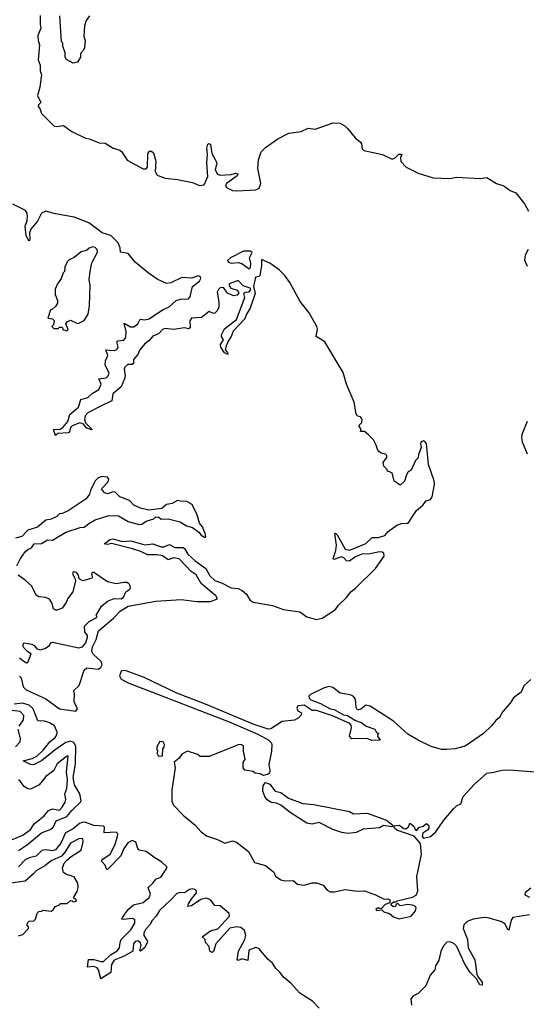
# Model space of a CAD drawing. Extents: x 2528690 to 2677062, y 911844 to 1023253.
# Tile 77 of 145: x 2587235 to 2590923, y 970905 to 978067. Entities that reach past the tile are written whole.
import ezdxf

# ---------------------------------------------------------------- set-up
doc = ezdxf.new("R2010")
doc.units = 0

msp = doc.modelspace()

# ---------------------------------------------------------------- linework, layer by layer
at = {"layer": '0CON10XD'}
for points in [[(2587383.9, 978096.1), (2587383.3, 978035), (2587390, 978005), (2587367.7, 977952.3), (2587368.8, 977915), (2587380, 977885), (2587370, 977775), (2587383.3, 977735), (2587383.9, 977693.9), (2587393.8, 977665), (2587382.5, 977575), (2587363.8, 977515), (2587390, 977465), (2587371.7, 977448.3), (2587370, 977435), (2587381.7, 977421.7), (2587393.8, 977385), (2587484.2, 977295), (2587505, 977290), (2587555, 977296.1), (2587615, 977254.1), (2587715, 977205.3), (2587740.6, 977200.6), (2587815, 977171.9), (2587857.7, 977167.7), (2587915, 977132), (2587965, 977116.6), (2587978.7, 977105), (2588018.2, 977045), (2588135, 976981), (2588155, 976982.1), (2588164.7, 976995), (2588168.5, 977091.5), (2588179.2, 977110.8), (2588195, 977110.6), (2588208.2, 977098.2), (2588227.4, 977037.4), (2588221.5, 976961.5), (2588235.5, 976935.5), (2588295, 976913.9), (2588384.8, 976904.8), (2588492.9, 976882.9), (2588545, 976861.6), (2588578.1, 976865), (2588603.7, 976925), (2588598.3, 977025), (2588603.4, 977085), (2588598, 977132), (2588605, 977161.2), (2588615, 977167.1), (2588625, 977160), (2588633.7, 977093.7), (2588658.9, 977048.9), (2588669.1, 977025), (2588658.9, 976975), (2588675, 976943.5), (2588695, 976935.8), (2588775, 976941.8), (2588805, 976950.6), (2588824.3, 976945), (2588818.7, 976931.3), (2588739.6, 976875), (2588732.5, 976855), (2588739.4, 976845), (2588785, 976825.3), (2588815, 976820.7), (2588955, 976828.2), (2588979.4, 976840.6), (2588991.4, 976875), (2588968.4, 976985), (2588972.2, 977047.8), (2588992.6, 977105), (2589023.8, 977136.2), (2589115, 977200.2), (2589195, 977242), (2589285, 977252.9), (2589335, 977276.7), (2589385, 977269.4), (2589517.4, 977317.4), (2589565, 977314.1), (2589602.4, 977295), (2589621.4, 977275), (2589676.8, 977206.8), (2589715.3, 977175), (2589722.6, 977162.6), (2589727.3, 977127.3), (2589739.5, 977115), (2589875, 977085.7), (2589945, 977052.3), (2589968.5, 977061.5), (2589995, 977088.1), (2590009.5, 977089.5), (2590016.4, 977085), (2590005.8, 977064.2), (2590008.7, 977035), (2590047.8, 976995), (2590135, 976950.5), (2590245, 976916), (2590365, 976912.2), (2590415, 976921.5), (2590587.5, 976912.5), (2590635, 976919.1), (2590704.9, 976874.9), (2590758.1, 976858.1), (2590805, 976824.5), (2590846.4, 976806.4), (2590908.4, 976728.4), (2590939.3, 976675)], [(2587742.5, 978095), (2587718.3, 978061.7), (2587707, 978023), (2587702.5, 977945), (2587712.5, 977915), (2587707, 977863), (2587700, 977845), (2587678.3, 977821.7), (2587677, 977793), (2587655, 977757.5), (2587625, 977750), (2587577, 977777), (2587567.5, 977795), (2587567.5, 977825), (2587550, 977875), (2587550, 977895), (2587540, 977905), (2587526.7, 978095)], [(2587904.5, 974255.5), (2587875, 974250.4), (2587851.2, 974255), (2587895, 974285.5), (2587915, 974290.4), (2587982.1, 974272.1), (2588045, 974276.4), (2588145, 974247.8), (2588205, 974254.7), (2588265, 974232.1), (2588285, 974232.7), (2588325, 974249.3), (2588365, 974227.9), (2588425, 974227.1), (2588435, 974220.8), (2588460, 974180), (2588511.6, 974131.6), (2588590.8, 974075), (2588620.4, 974020.4), (2588655, 973986.5), (2588705, 973970.2), (2588775, 973934.5), (2588825, 973928), (2588854.2, 973915), (2588885, 973888.3), (2588912.3, 973842.3), (2588935, 973828.8), (2589075, 973805.1), (2589155, 973777.6), (2589223.6, 973766.4), (2589275, 973758.6), (2589324.2, 973724.2), (2589395, 973703.9), (2589436.4, 973713.6), (2589532.7, 973777.3), (2589555, 973808.8), (2589615, 973864.2), (2589645, 973904.2), (2589679.3, 973930.7), (2589824.3, 974075), (2589886.9, 974165), (2589886.3, 974186.3), (2589874.5, 974194.5), (2589855, 974196), (2589785, 974182.4), (2589725, 974179.3), (2589673.8, 974156.2), (2589635, 974126.8), (2589615, 974129.5), (2589595, 974151.8), (2589575, 974159.2), (2589525, 974139.2), (2589518, 974145), (2589518.1, 974155), (2589535.6, 974205), (2589541.4, 974245), (2589530, 974330), (2589535, 974332.5), (2589545, 974320), (2589604.3, 974215), (2589635, 974207.9), (2589675, 974223.6), (2589755, 974256.8), (2589800.9, 974299.1), (2589845, 974299.5), (2589894, 974315), (2589917.1, 974342.9), (2589980.8, 974389.2), (2590015, 974401.9), (2590063.3, 974405), (2590124.3, 974495.7), (2590168.8, 974535), (2590193, 974567), (2590225, 974575.8), (2590236.2, 974595), (2590253.3, 974685), (2590253, 974713), (2590211.4, 974831.4), (2590197, 974983), (2590185, 974997.5), (2590175, 975002.5), (2590157.5, 974995), (2590152.5, 974985), (2590157.5, 974955), (2590136.7, 974905), (2590135, 974880), (2590115, 974860), (2590085, 974790), (2590063.3, 974776.7), (2590050, 974755), (2590035, 974710), (2590005, 974680), (2589960.7, 974710.7), (2589945, 974770), (2589911.7, 974781.7), (2589910, 974795), (2589885, 974820), (2589880, 974845), (2589907, 974883), (2589907, 974897), (2589897, 974907), (2589865, 974913.3), (2589850, 974925), (2589841.2, 974935), (2589830.8, 974970.8), (2589810.3, 975010.3), (2589775, 975046.7), (2589745, 975070), (2589715, 975070), (2589720, 975085), (2589704, 975115), (2589725, 975137.5), (2589727.5, 975155), (2589715, 975176.7), (2589695, 975183.3), (2589685, 975200), (2589669.5, 975285), (2589614.5, 975414.5), (2589589.7, 975499.7), (2589455, 975722.5), (2589392.6, 975762.6), (2589401.8, 975815), (2589399.1, 975835), (2589341.8, 975935), (2589276.7, 976016.7), (2589201.2, 976155), (2589165.8, 976205), (2589125, 976248), (2589056.2, 976295), (2588995, 976322.5), (2588994.6, 976275.4), (2588983.4, 976206.6), (2588975, 976198), (2588952.5, 976195), (2588937.1, 976125), (2588948.1, 976075), (2588912.5, 975967.5), (2588886.2, 975925), (2588875, 975891.5), (2588787.9, 975802.1), (2588775, 975762), (2588751.8, 975728.2), (2588737, 975693), (2588732, 975665), (2588746.9, 975645), (2588749.2, 975630.8), (2588725, 975644.4), (2588698.6, 975685), (2588697.5, 975705), (2588718.8, 975738.8), (2588703.3, 975763.3), (2588703.8, 975775), (2588725, 975816.9), (2588812.7, 975885), (2588873.6, 976045), (2588866.2, 976075), (2588875.9, 976084.1), (2588905, 976087.3), (2588917.3, 976105), (2588912.5, 976115), (2588861.5, 976131.5), (2588825, 976169.7), (2588760.4, 976145), (2588759.5, 976135), (2588772.8, 976112.8), (2588819.2, 976099.2), (2588830.9, 976079.1), (2588817.3, 976062.7), (2588790.8, 976059.2), (2588747.6, 976077.6), (2588719.7, 976119.7), (2588695, 976116.8), (2588681.6, 976105), (2588672.3, 976085), (2588685.8, 976015), (2588683.8, 975976.2), (2588671.8, 975948.2), (2588655, 975932.2), (2588645, 975928.9), (2588615, 975943.1), (2588559.3, 975900.7), (2588484.6, 975895.4), (2588474.1, 975875), (2588475.3, 975824.7), (2588465, 975818.5), (2588435, 975825.2), (2588355, 975814.1), (2588295, 975821.6), (2588275, 975813.4), (2588245, 975780.7), (2588205, 975765.5), (2588175, 975729.6), (2588143.6, 975706.4), (2588110.7, 975665), (2588095, 975630.4), (2588064.8, 975595.2), (2588064.5, 975565), (2588055, 975558.8), (2588022.2, 975557.8), (2588001.2, 975538.8), (2587996.4, 975525), (2588002.1, 975475), (2587998.4, 975455), (2587973.8, 975395), (2587912.6, 975345), (2587906.2, 975295), (2587825.2, 975254.8), (2587732.4, 975207.6), (2587712.2, 975185), (2587707.7, 975157.7), (2587714.2, 975134.2), (2587762.5, 975085), (2587757.7, 975082.3), (2587725, 975094.6), (2587697.3, 975127.3), (2587673.1, 975133.1), (2587616.5, 975113.5), (2587607.1, 975102.9), (2587595.6, 975065), (2587588.2, 975061.8), (2587513.9, 975056.1), (2587495, 975042.5), (2587482.5, 975085), (2587530.7, 975089.3), (2587549.9, 975100.1), (2587586.2, 975143.8), (2587601.1, 975195), (2587662.9, 975247.1), (2587680.6, 975305), (2587731.5, 975318.5), (2587762.8, 975347.2), (2587812.1, 975377.9), (2587827.7, 975415), (2587812.5, 975455), (2587865, 975461), (2587879, 975475), (2587887, 975495), (2587857.1, 975555), (2587859.2, 975585), (2587877.1, 975625), (2587861.4, 975665), (2587925, 975661.1), (2587942.2, 975667.8), (2587951.7, 975685), (2587942.7, 975722.7), (2587950.3, 975729.7), (2587993.5, 975736.5), (2588008.4, 975755), (2588009.3, 975799.3), (2587995, 975860), (2588042.2, 975832.2), (2588065, 975832.2), (2588095.7, 975854.3), (2588111.7, 975888.3), (2588145, 975883.8), (2588178.4, 975891.6), (2588274.3, 975955), (2588323.1, 975976.9), (2588375, 976024.4), (2588405.4, 976034.6), (2588465, 976035.7), (2588475, 976050.5), (2588493.2, 976126.8), (2588545, 976164.3), (2588553.4, 976185), (2588549, 976199), (2588535, 976202.7), (2588485, 976185.7), (2588415, 976191.8), (2588335, 976151.9), (2588305, 976148.6), (2588235, 976179.3), (2588169.7, 976225), (2588075, 976303.1), (2588025.3, 976365), (2587968.1, 976375), (2587966, 976406), (2587952.4, 976442.4), (2587897.9, 976497.9), (2587835, 976515.9), (2587738.9, 976588.9), (2587631, 976631), (2587495.6, 976655.6), (2587425, 976674.8), (2587395, 976659.2), (2587365, 976601.8), (2587316.5, 976543.5), (2587307.4, 976515), (2587310, 976465), (2587305, 976456.2), (2587282.1, 976495), (2587274.2, 976565), (2587288.9, 976605), (2587291.2, 976635), (2587288.8, 976658.8), (2587278.6, 976678.6), (2587184.5, 976724.5)], [(2587575, 975800), (2587587.5, 975812.5), (2587570, 975855), (2587580, 975870), (2587605, 975880), (2587655, 975857.5), (2587665, 975860), (2587705, 975877.5), (2587733.3, 975925), (2587742.5, 975985), (2587749.2, 976135), (2587742, 976175), (2587748, 976235), (2587761.2, 976298.8), (2587802.5, 976375), (2587800, 976395), (2587785, 976408.8), (2587765, 976413.3), (2587740, 976405), (2587721.7, 976388.3), (2587681.7, 976378.3), (2587633, 976337), (2587595, 976320), (2587580, 976305), (2587563.6, 976266.4), (2587562.5, 976235), (2587552.5, 976225), (2587537, 976183), (2587510, 976145), (2587493.6, 976106.4), (2587493, 976067), (2587510, 976025), (2587510, 976005), (2587495, 975980), (2587475, 975960), (2587460, 975955), (2587440, 975895), (2587475, 975890), (2587487.5, 975877.5), (2587481.7, 975848.3), (2587470, 975835), (2587485, 975820), (2587515, 975820), (2587525, 975830), (2587545, 975830), (2587551.7, 975811.7), (2587568.3, 975808.3), (2587575, 975800)], [(2588905, 976253.3), (2588914.7, 976265.3), (2588917.6, 976295), (2588907.2, 976335), (2588927.5, 976372.5), (2588913.7, 976383.7), (2588865, 976383.7), (2588770.4, 976335), (2588748.7, 976315), (2588755, 976303.2), (2588775, 976295.3), (2588825, 976300.2), (2588853.2, 976293.2), (2588905, 976253.3)], [(2590935.6, 976395), (2590914.9, 976355), (2590908.1, 976318.1), (2590928.6, 976275)], [(2590929.8, 975145), (2590890.1, 975049.9), (2590886.5, 975025), (2590891.9, 974995), (2590928, 974908)], [(2587275, 974195.8), (2587295, 974212.9), (2587322.5, 974225), (2587340, 974255), (2587395, 974255.8), (2587436.8, 974283.2), (2587475, 974281.5), (2587570.6, 974339.4), (2587675, 974373.6), (2587705, 974375.8), (2587737.9, 974402.1), (2587785, 974427.5), (2587885, 974459.2), (2587955, 974457.1), (2588025, 974416), (2588106.1, 974393.9), (2588125, 974396.2), (2588155, 974418.8), (2588212.5, 974435), (2588225, 974450), (2588247, 974447), (2588265, 974432.5), (2588315, 974436.2), (2588403.9, 974413.9), (2588450, 974385), (2588493.8, 974373.8), (2588539.5, 974339.5), (2588555, 974317.5), (2588585, 974300), (2588590, 974305), (2588585, 974330), (2588565, 974377.5), (2588543.3, 974405), (2588526.2, 974465), (2588490.7, 974540.7), (2588451.7, 974561.7), (2588405, 974563.3), (2588385, 974570), (2588345, 974548), (2588305, 974541.2), (2588269.3, 974510.7), (2588175, 974500), (2588115, 974512.5), (2588065.7, 974535.7), (2588035, 974570), (2587965, 974596.2), (2587929.1, 974629.1), (2587915, 974631.9), (2587875, 974618.6), (2587853.3, 974625), (2587830, 974655), (2587879.4, 974705), (2587884.2, 974725), (2587875, 974740), (2587833.9, 974743.9), (2587805, 974731.4), (2587787.5, 974715), (2587751.4, 974645), (2587744.2, 974615), (2587718.2, 974581.8), (2587588.8, 974495), (2587545, 974473.8), (2587525, 974472.5), (2587505, 974453.3), (2587465, 974433.8), (2587425, 974426.2), (2587364, 974376), (2587295, 974354), (2587251.4, 974308.6), (2587205, 974295.8)], [(2587215.6, 974095), (2587241.5, 974148.5), (2587275, 974195.8)], [(2587235, 973292.5), (2587245, 973279.2), (2587259.8, 973215), (2587281.6, 973191.6), (2587425, 973125.4), (2587524.2, 973054.2), (2587645, 973036), (2587655.2, 973055), (2587631.5, 973105), (2587634.5, 973164.5), (2587627.5, 973185), (2587667.4, 973222.6), (2587704.1, 973335.9), (2587725, 973351.3), (2587806.6, 973343.4), (2587825, 973353.6), (2587835.5, 973374.5), (2587829.2, 973399.2), (2587770.6, 973450.6), (2587761.6, 973471.6), (2587764.6, 973505), (2587790.9, 973559.1), (2587808.2, 973621.8), (2587917.1, 973712.9), (2587966.3, 973763.7), (2588025, 973799.6), (2588225, 973837.6), (2588410.8, 973849.2), (2588525, 973835.6), (2588625, 973833.8), (2588675.6, 973855), (2588662.5, 973875), (2588557.3, 973965), (2588519.6, 974029.6), (2588483.4, 974053.4), (2588395.4, 974145.4), (2588355, 974151.9), (2588315, 974137.3), (2588275, 974167.6), (2588235, 974174.5), (2588166, 974175), (2588117.9, 974197.9), (2588056.9, 974216.9), (2587904.5, 974255.5)], [(2587234.2, 973425), (2587265, 973399.4), (2587285, 973388.8), (2587295, 973390), (2587320, 973455), (2587295, 973468.6), (2587268.2, 973495), (2587258.9, 973515), (2587265.6, 973534.4), (2587323.8, 973525), (2587340, 973515), (2587360, 973490), (2587385, 973483.3), (2587418.3, 973491.7), (2587453.3, 973515), (2587462.9, 973537.1), (2587475, 973540), (2587665, 973497.5), (2587693.3, 973505), (2587716.5, 973535), (2587730, 973575), (2587728.3, 973588.3), (2587709.4, 973615), (2587706.2, 973655), (2587740.2, 973689.8), (2587792.5, 973715), (2587800, 973725), (2587792.5, 973735), (2587803.3, 973755), (2587829.7, 973800.3), (2587873.7, 973836.3), (2587923.1, 973856.9), (2587974.4, 973854.4), (2587990, 973865), (2588006.7, 973905), (2588037.5, 973925), (2588042.5, 973935), (2588037.5, 973955), (2588026.4, 973966.4), (2588015, 973973.3), (2587995, 973973.8), (2587936.4, 973963.6), (2587875, 973978), (2587775, 974046.7), (2587762.5, 974045), (2587757.5, 974035), (2587763.3, 974015), (2587760, 974005), (2587693.9, 973983.9), (2587669.3, 973999.3), (2587663.3, 974025), (2587648.8, 974045), (2587625, 974051.2), (2587620.6, 974035), (2587637.5, 974005), (2587641.2, 973985), (2587623.1, 973905), (2587584, 973855), (2587572.9, 973827.1), (2587543.9, 973786.1), (2587509.3, 973770.7), (2587495, 973771.2), (2587482.3, 973782.3), (2587470, 973825), (2587451.7, 973851.7), (2587425, 973863.8), (2587375, 973868.8), (2587355, 973880), (2587323.3, 973945), (2587275, 973990), (2587223.8, 974025)], [(2590955, 973266.5), (2590905, 973221.6), (2590885.1, 973174.9), (2590829.9, 973135), (2590805, 973096.2), (2590751.4, 973035), (2590728, 972992), (2590700.2, 972969.8), (2590669.1, 972930.9), (2590611.2, 972875), (2590477.2, 972782.8), (2590405, 972764), (2590345, 972757.7), (2590305, 972758.6), (2590230.7, 972780.7), (2590136, 972825), (2590060.6, 972870.6), (2589955, 972963.6), (2589785, 973072.8), (2589755, 973079.5), (2589718.7, 973051.3), (2589695, 973044.6), (2589684.3, 973064.3), (2589678.8, 973125), (2589661.5, 973145), (2589640.8, 973155), (2589568.7, 973168.7), (2589515, 973208.8), (2589485, 973215.3), (2589446.2, 973205), (2589351.3, 973158.7), (2589339.4, 973145), (2589341.8, 973131.8), (2589355, 973119.1), (2589425, 973092.5), (2589494.6, 973054.6), (2589525, 973048.5), (2589590.9, 973010.9), (2589621.2, 973005), (2589678.2, 972968.2), (2589721.2, 972955), (2589756.6, 972926.6), (2589820, 972905), (2589831.7, 972881.7), (2589850, 972875), (2589841.7, 972868.3), (2589840, 972855), (2589860, 972825), (2589795, 972824), (2589765, 972837.5), (2589653.3, 972835), (2589634.5, 972854.5), (2589650.6, 972915), (2589647.5, 972935), (2589638, 972948), (2589513.1, 973003.1), (2589395, 973040.9), (2589365, 973042.5), (2589305, 973080), (2589260, 973075), (2589251.7, 973058.3), (2589260.5, 973040.5), (2589286.2, 973025), (2589280.6, 973005), (2589261.1, 972985), (2589235, 972971.6), (2589145, 972961.1), (2589062, 972908), (2589044.2, 972905.8), (2588935, 972941.8), (2588588.3, 973088.3), (2588378.9, 973168.9), (2588140.7, 973280.7), (2588009.4, 973329.4), (2587995, 973332.7), (2587975, 973327.4), (2587960.7, 973295), (2587975, 973270.8), (2588024.2, 973244.2), (2588758.9, 972958.9), (2588969.4, 972869.4), (2589047.5, 972825), (2589068, 972805), (2589070, 972795), (2589068, 972745), (2589048.8, 972648.8), (2589055.9, 972604.1), (2589052.5, 972585), (2589040, 972575), (2589009.3, 972569.3), (2588985, 972580), (2588950, 972585), (2588935, 972597.5), (2588875, 972607.5), (2588862.5, 972625), (2588862.5, 972665), (2588877.5, 972685), (2588863.3, 972745), (2588863.6, 972783.6), (2588845, 972793.8), (2588825, 972792), (2588613.6, 972706.4), (2588548.3, 972708.3), (2588531.7, 972721.7), (2588456, 972746), (2588415, 972723.8), (2588395, 972696.2), (2588360, 972665), (2588367.5, 972625), (2588341.9, 972465), (2588342.1, 972382.1), (2588355, 972353.8), (2588428.8, 972275), (2588509.5, 972209.5), (2588555, 972160), (2588595, 972131.2), (2588675, 972103.3), (2588727.3, 972077.3), (2588785, 972092.7), (2588813.9, 972083.9), (2588901.8, 972015), (2588945, 971936.2), (2589025, 971913.6), (2589058.2, 971888.2), (2589086.2, 971865), (2589097, 971837), (2589135, 971810), (2589165, 971802.5), (2589225, 971804.2), (2589257.7, 971777.7), (2589305, 971771.2), (2589365, 971787.5), (2589395, 971787.1), (2589445, 971771.2), (2589472.5, 971735), (2589495, 971722.5), (2589523, 971723), (2589605, 971740.8), (2589695, 971728), (2589745, 971729.2), (2589825, 971700), (2589888.3, 971668.3), (2589915, 971672.5), (2589930, 971665), (2589928.3, 971641.7), (2589895, 971630), (2589865, 971600), (2589845, 971606.7), (2589827.5, 971595), (2589835, 971587.5), (2589871.7, 971591.7), (2589886.4, 971576.4), (2589926.2, 971566.2), (2589955, 971540), (2589996.4, 971526.4), (2590085, 971546), (2590117.1, 971585), (2590122, 971605), (2590115, 971616), (2590095, 971626.2), (2590055, 971630), (2590015, 971620), (2590003, 971623), (2589985, 971640), (2589971.7, 971628.3), (2589970, 971615), (2589955, 971612.5), (2589940, 971625), (2589940, 971635), (2589955, 971650), (2589975, 971650), (2589983, 971657), (2590095, 971682.9), (2590121.9, 971698.1), (2590132, 971728), (2590126.7, 971835), (2590160.4, 971995), (2590152.5, 972075), (2590107.1, 972127.1), (2589980.7, 972170.7), (2589963.3, 972185), (2589958.3, 972201.7), (2589996.8, 972206.8), (2590032.3, 972182.3), (2590045, 972182.1), (2590065.8, 972195), (2590075, 972222.5), (2590105, 972200), (2590113.8, 972175), (2590125, 972170), (2590139.5, 972190.5), (2590170.7, 972199.3), (2590195, 972220), (2590213.3, 972205), (2590212, 972185), (2590205, 972174), (2590169.5, 972150.5), (2590163.8, 972125), (2590175, 972112.9), (2590225, 972124.7), (2590265, 972158.4), (2590321.4, 972245), (2590395, 972329.2), (2590415, 972347.3), (2590446.8, 972363.2), (2590463.6, 972415), (2590545.6, 972505), (2590634.7, 972585), (2590685.7, 972594.3), (2590745, 972606.9), (2590799.6, 972610.4), (2591015, 972593.2)], [(2587226.4, 972023.6), (2587293.3, 972066.7), (2587395, 972151.7), (2587469.9, 972180.1), (2587482.4, 972195), (2587500.3, 972239.7), (2587579.3, 972270.7), (2587615.2, 972315), (2587679, 972375), (2587682.8, 972385), (2587672.1, 972435), (2587635, 972502.2), (2587625.3, 972555), (2587641.3, 972655), (2587643.3, 972783.3), (2587628.9, 972808.9), (2587605, 972818.8), (2587570.7, 972809.3), (2587493.2, 972756.8), (2587394.6, 972675), (2587335, 972645.4), (2587315, 972647.8), (2587261.2, 972675), (2587327.2, 972692.8), (2587359.9, 972710.1), (2587405.6, 972754.4), (2587455, 972814.8), (2587494.5, 972845.5), (2587505.7, 972865), (2587507, 972885), (2587489.5, 972929.5), (2587452.8, 972952.8), (2587415, 972963.5), (2587367.4, 972967.4), (2587334.1, 973055), (2587305, 973080.8), (2587255, 973094.4), (2587195, 973087.8)], [(2587231.1, 972928.9), (2587263.8, 972975), (2587266.4, 973006.4), (2587238.8, 973035), (2587179.2, 973040.8)], [(2587205, 972778), (2587238, 972815), (2587240.8, 972835), (2587223.3, 972905)], [(2588245, 972710), (2588275, 972712.5), (2588278.3, 972761.7), (2588287.5, 972775), (2588290, 972795), (2588280, 972815), (2588255, 972816.7), (2588233, 972777), (2588232.5, 972755), (2588240, 972745), (2588232.5, 972735), (2588245, 972710)], [(2587175, 972102.1), (2587258.6, 972135), (2587314.5, 972175), (2587341.6, 972218.4), (2587414, 972275), (2587445.3, 972314.7), (2587475, 972325.5), (2587525, 972317.1), (2587545, 972338), (2587566.2, 972375), (2587570.5, 972395), (2587564.2, 972435), (2587578.6, 972475), (2587584.4, 972535), (2587576.5, 972595), (2587588.8, 972708.8), (2587585, 972712.5), (2587575, 972706.7), (2587508, 972655), (2587483.8, 972606.2), (2587425, 972562.5), (2587409.8, 972540.2), (2587378.3, 972501.7), (2587315, 972468.6), (2587295, 972472), (2587267.9, 972487.9), (2587238.8, 972528.8), (2587226.4, 972536.4)], [(2589625, 972147.5), (2589580, 972155), (2589515, 972176.2), (2589415, 972226.2), (2589364, 972216), (2589325, 972222.9), (2589205, 972300), (2589135, 972352.9), (2589105, 972368.6), (2589065, 972372.5), (2589034, 972395), (2589019.2, 972415), (2589006, 972455), (2589006.7, 972495), (2589025, 972517.5), (2589055, 972506.2), (2589095, 972454.2), (2589135, 972446), (2589192, 972405), (2589295, 972364.4), (2589375, 972358.1), (2589635, 972306.5), (2589665, 972290), (2589765, 972295.6), (2589904.2, 972245), (2589952.5, 972205), (2589943.3, 972196.7), (2589883.9, 972206.1), (2589855, 972187.5), (2589735, 972177.5), (2589685, 972153.3), (2589625, 972147.5)], [(2589415.7, 970875.7), (2589366.4, 970926.4), (2589275, 970986), (2589209.4, 971059.4), (2589155, 971101.3), (2589128.5, 971138.5), (2589099.4, 971165), (2589074.1, 971204.1), (2589041.8, 971231.8), (2588975, 971309.6), (2588955, 971317.8), (2588902.5, 971297.5), (2588895, 971223.3), (2588855.7, 971235.7), (2588825, 971223.8), (2588817.9, 971227.9), (2588827.9, 971292.1), (2588873.1, 971375), (2588880.6, 971405), (2588870.4, 971440.4), (2588845, 971463.5), (2588815, 971468), (2588765, 971458.4), (2588661.7, 971345), (2588645, 971288.1), (2588635, 971281.9), (2588620, 971290), (2588613.2, 971325), (2588587.3, 971355), (2588584.4, 971375), (2588562.9, 971395), (2588625, 971438.4), (2588677, 971453), (2588761.8, 971545), (2588758.9, 971565), (2588695, 971621.1), (2588655, 971623.4), (2588625.1, 971665.1), (2588595, 971677.3), (2588553.1, 971666.9), (2588485, 971621.3), (2588460, 971615), (2588464.2, 971635), (2588482.7, 971667.3), (2588522.4, 971715), (2588518.6, 971735), (2588495, 971745.2), (2588470.1, 971739.9), (2588435, 971716.5), (2588405, 971718.7), (2588378.6, 971711.4), (2588335, 971663.8), (2588252.3, 971587.7), (2588227.9, 971545), (2588197.2, 971512.8), (2588184.7, 971485), (2588151.5, 971448.5), (2588139.7, 971425), (2588138.5, 971405), (2588164.7, 971365), (2588164.2, 971355), (2588145, 971317.3), (2588115, 971290.8), (2588110, 971295), (2588119.5, 971335), (2588112.4, 971355), (2588095, 971366.7), (2588075, 971360.6), (2588062.8, 971345), (2588058.6, 971291.4), (2587996, 971255), (2587923.3, 971226.7), (2587902.4, 971195), (2587897.7, 971135), (2587825, 971090), (2587807.9, 971155), (2587798.8, 971168.8), (2587775, 971180.8), (2587730, 971175), (2587735, 971230), (2587775, 971230.5), (2587825, 971215.4), (2587845, 971216.7), (2587896.8, 971265), (2587945.4, 971294.6), (2587961.9, 971315), (2587966.4, 971355), (2587974.8, 971375), (2588044.3, 971445.7), (2588074.4, 971495), (2588072.3, 971522.3), (2588055, 971528.9), (2587990.3, 971520.3), (2587979.2, 971525), (2587982.5, 971535), (2588024.6, 971595), (2588062.5, 971627.5), (2588135, 971645.2), (2588177.7, 971682.3), (2588186.3, 971705), (2588171.1, 971755), (2588204.6, 971785.4), (2588225, 971815.2), (2588261.7, 971828.3), (2588305.8, 971894.2), (2588305.2, 971905), (2588269.4, 971939.4), (2588210.7, 971975), (2588157, 972017), (2588105, 972025.9), (2588095, 972038.9), (2588079.5, 972085), (2588055, 972096.3), (2588021.6, 972078.4), (2587993.2, 972036.8), (2587970.3, 971985), (2587885, 971894.5), (2587875, 971885.6), (2587867.5, 971887.5), (2587857.8, 971917.8), (2587830, 971945), (2587834.3, 971955), (2587892.7, 971997.3), (2587929, 972061), (2587947.4, 972125), (2587950.3, 972145), (2587937.5, 972157.5), (2587851.2, 972151.2), (2587853.4, 972193.4), (2587845, 972200.3), (2587775.7, 972205), (2587717.1, 972227.1), (2587695, 972229.2), (2587670.4, 972219.6), (2587625, 972182.1), (2587567.7, 972152.3), (2587535, 972076.1), (2587495, 972028.2), (2587475, 972021.8), (2587425, 972027.6), (2587397.1, 972022.9), (2587355, 971982.1), (2587305, 971969.9), (2587275.6, 971954.4), (2587225.7, 971904.3)], [(2587227, 971403), (2587258.3, 971411.7), (2587300, 971455), (2587298.3, 971468.3), (2587290, 971475), (2587291.7, 971498.3), (2587305, 971510), (2587338.3, 971511.7), (2587350, 971525), (2587363, 971567), (2587375, 971580), (2587397, 971583), (2587405, 971590), (2587465, 971583.3), (2587479.3, 971590.7), (2587493.6, 971616.4), (2587520, 971625), (2587533, 971637), (2587581.7, 971638.3), (2587605, 971660), (2587618.3, 971658.3), (2587625, 971650), (2587650, 971655), (2587645, 971670), (2587631.7, 971671.7), (2587630, 971685), (2587652.5, 971725), (2587660, 971755), (2587657.5, 971785), (2587633, 971833), (2587575, 971848.8), (2587554.1, 971864.1), (2587548, 971895), (2587559.4, 971930.6), (2587577.8, 971952.2), (2587610, 971980), (2587683.3, 972025), (2587697, 972087), (2587695, 972110), (2587665, 972108), (2587605, 972077.1), (2587566.4, 972013.6), (2587538.5, 971981.5), (2587465, 971948.6), (2587418.5, 971911.5), (2587356.2, 971875), (2587335, 971854), (2587275, 971800), (2587155, 971782.5)], [(2590955, 971750), (2590913.3, 971715), (2590911.7, 971701.7), (2590945, 971684.3)], [(2590945, 971554.4), (2590823.8, 971536.2)], [(2590823.8, 971536.2), (2590812.7, 971517.3), (2590795, 971443.3), (2590785, 971450), (2590767.8, 971487.8), (2590745.5, 971505.5), (2590645, 971534.5), (2590615, 971535.7), (2590536.6, 971523.4), (2590492.9, 971507.1), (2590466.8, 971483.2), (2590462.3, 971455), (2590495.3, 971375.3), (2590500.5, 971315), (2590547.2, 971227.2), (2590562.8, 971122.8), (2590571.5, 971101.5), (2590600, 971065), (2590600, 971045), (2590585, 971046.2), (2590558.9, 971088.9), (2590513.9, 971135), (2590472.6, 971202.6), (2590416.5, 971325), (2590395, 971347.3), (2590365, 971359.6), (2590344.1, 971355.9), (2590318.9, 971331.1), (2590300.2, 971289.8), (2590285.2, 971225), (2590261.4, 971185), (2590256, 971155), (2590222.9, 971117.1), (2590191.5, 971038.5), (2590135, 970983.6), (2590097.4, 970962.6), (2590083.1, 970945), (2590087.9, 970897.9)]]:
    msp.add_lwpolyline(points, dxfattribs=at)

doc.saveas('drawing.dxf')
